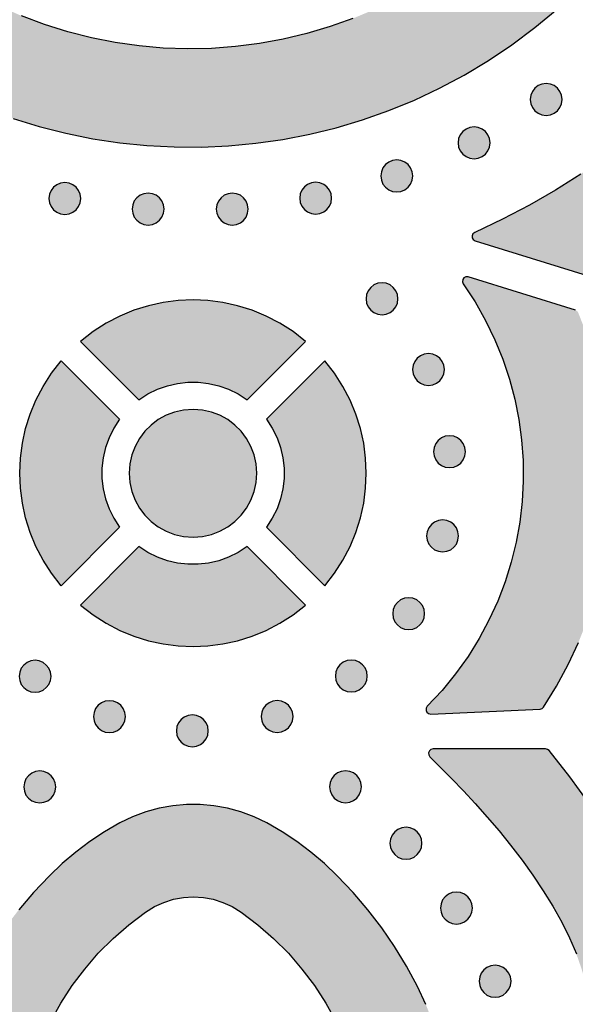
# Model space of a CAD drawing. Header units: millimetres. Extents: x -575 to 893, y -1168 to -690.
# Tile 26 of 72: x -188 to -130, y -889 to -785. Entities that reach past the tile are written whole.
import ezdxf

# ---------------------------------------------------------------- set-up
doc = ezdxf.new("R2010")
doc.units = ezdxf.units.MM
doc.layers.add('pattern', color=7, linetype='Continuous', true_color=0x000000)

msp = doc.modelspace()

# ---------------------------------------------------------------- hatches: boundary and pattern name
at = {"layer": 'pattern'}
for points in [[(-131.67, -783.74), (-128.9, -781.21), (-126.25, -778.58), (-123.71, -775.85), (-121.28, -773.02), (-118.98, -770.09), (-116.79, -767.07), (-114.73, -763.96), (-112.8, -760.77), (-111, -757.5), (-109.33, -754.15), (-109.28, -753.95), (-109.33, -753.76), (-114.2, -742.21), (-114.34, -742.02), (-114.54, -741.93), (-114.76, -741.93), (-114.96, -742.03), (-115.09, -742.23), (-116.48, -745.53), (-117.99, -748.77), (-119.63, -751.94), (-121.4, -755.04), (-123.3, -758.06), (-125.31, -760.99), (-127.44, -763.85), (-129.69, -766.61), (-132.05, -769.28), (-134.52, -771.86), (-137.1, -774.34), (-139.79, -776.71), (-141.87, -778.38), (-144.03, -779.92), (-146.25, -781.32), (-148.53, -782.59), (-150.86, -783.73), (-153.23, -784.73), (-155.65, -785.59), (-158.11, -786.32), (-160.59, -786.92), (-163.1, -787.38), (-165.63, -787.7), (-168.17, -787.89), (-170.71, -787.94), (-173.26, -787.86), (-175.8, -787.63), (-178.33, -787.27), (-180.84, -786.78), (-183.33, -786.14), (-185.79, -785.37), (-188.22, -784.46), (-190.61, -783.41), (-192.95, -782.22), (-195.24, -780.89), (-197.47, -779.43), (-200.23, -777.41), (-202.88, -775.28), (-205.43, -773.04), (-207.88, -770.69), (-210.21, -768.23), (-212.43, -765.68), (-214.54, -763.04), (-216.52, -760.3), (-218.38, -757.48), (-220.12, -754.58), (-221.73, -751.59), (-223.21, -748.53), (-224.55, -745.41), (-225.75, -742.21), (-225.89, -742.01), (-226.09, -741.9), (-226.31, -741.9), (-226.51, -741.99), (-226.65, -742.19), (-231.47, -753.95), (-231.52, -754.15), (-231.46, -754.34), (-229.81, -757.62), (-228.03, -760.83), (-226.13, -763.96), (-224.11, -767.01), (-221.97, -769.98), (-219.71, -772.85), (-217.34, -775.64), (-214.86, -778.34), (-212.26, -780.93), (-209.57, -783.43), (-207.24, -785.4), (-204.83, -787.23), (-202.35, -788.92), (-199.81, -790.48), (-197.21, -791.89), (-194.56, -793.16), (-191.86, -794.29), (-189.12, -795.28), (-186.35, -796.13), (-183.54, -796.85), (-180.71, -797.42), (-177.86, -797.85), (-174.99, -798.14), (-172.12, -798.29), (-169.24, -798.3), (-166.36, -798.17), (-163.49, -797.9), (-160.64, -797.5), (-157.8, -796.95), (-154.99, -796.26), (-152.21, -795.43), (-149.46, -794.46), (-146.75, -793.35), (-144.09, -792.09), (-141.48, -790.7), (-138.93, -789.17), (-136.44, -787.5), (-134.02, -785.69)], [(-101.86, -772.34), (-103.97, -775.53), (-106.18, -778.63), (-108.48, -781.62), (-110.87, -784.52), (-113.38, -787.34), (-115.99, -790.06), (-118.71, -792.71), (-121.55, -795.29), (-124.03, -797.37), (-126.57, -799.32), (-129.17, -801.15), (-131.85, -802.86), (-134.6, -804.45), (-137.44, -805.93), (-140.37, -807.31), (-140.57, -807.46), (-140.65, -807.66), (-140.64, -807.88), (-140.53, -808.08), (-140.32, -808.21), (-128.49, -811.87), (-128.29, -811.9), (-128.1, -811.83), (-124.85, -809.78), (-121.68, -807.61), (-118.61, -805.33), (-115.62, -802.93), (-112.73, -800.42), (-109.94, -797.81), (-107.25, -795.09), (-104.66, -792.27), (-102.18, -789.34), (-99.81, -786.33), (-97.55, -783.22), (-97.47, -783.01), (-97.49, -782.79), (-101, -772.44), (-101.12, -772.25), (-101.3, -772.14), (-101.5, -772.11), (-101.7, -772.18)], [(-131.14, -793.28), (-131.2, -792.83), (-131.37, -792.43), (-131.64, -792.09), (-131.98, -791.82), (-132.38, -791.65), (-132.83, -791.59), (-133.28, -791.65), (-133.68, -791.82), (-134.02, -792.09), (-134.28, -792.43), (-134.45, -792.83), (-134.51, -793.28), (-134.45, -793.73), (-134.28, -794.13), (-134.02, -794.47), (-133.68, -794.73), (-133.28, -794.9), (-132.83, -794.96), (-132.38, -794.9), (-131.98, -794.73), (-131.64, -794.47), (-131.37, -794.13), (-131.2, -793.73)], [(-138.76, -797.85), (-138.82, -797.4), (-138.99, -797), (-139.25, -796.66), (-139.59, -796.4), (-140, -796.23), (-140.44, -796.16), (-140.89, -796.23), (-141.29, -796.4), (-141.63, -796.66), (-141.9, -797), (-142.07, -797.4), (-142.13, -797.85), (-142.07, -798.3), (-141.9, -798.7), (-141.63, -799.04), (-141.29, -799.31), (-140.89, -799.48), (-140.44, -799.54), (-140, -799.48), (-139.59, -799.31), (-139.25, -799.04), (-138.99, -798.7), (-138.82, -798.3)], [(-146.92, -801.35), (-146.98, -800.91), (-147.15, -800.5), (-147.41, -800.16), (-147.75, -799.9), (-148.16, -799.73), (-148.6, -799.67), (-149.05, -799.73), (-149.45, -799.9), (-149.79, -800.16), (-150.06, -800.5), (-150.23, -800.91), (-150.29, -801.35), (-150.23, -801.8), (-150.06, -802.21), (-149.79, -802.55), (-149.45, -802.81), (-149.05, -802.98), (-148.6, -803.04), (-148.16, -802.98), (-147.75, -802.81), (-147.41, -802.55), (-147.15, -802.21), (-146.98, -801.8)], [(-181.97, -803.74), (-182.03, -803.29), (-182.2, -802.89), (-182.46, -802.55), (-182.8, -802.28), (-183.21, -802.11), (-183.66, -802.05), (-184.1, -802.11), (-184.51, -802.28), (-184.85, -802.55), (-185.11, -802.89), (-185.28, -803.29), (-185.34, -803.74), (-185.28, -804.19), (-185.11, -804.59), (-184.85, -804.93), (-184.51, -805.19), (-184.1, -805.36), (-183.66, -805.42), (-183.21, -805.36), (-182.8, -805.19), (-182.46, -804.93), (-182.2, -804.59), (-182.03, -804.19)], [(-155.48, -803.71), (-155.54, -803.26), (-155.71, -802.86), (-155.98, -802.52), (-156.32, -802.25), (-156.72, -802.08), (-157.17, -802.02), (-157.62, -802.08), (-158.02, -802.25), (-158.36, -802.52), (-158.62, -802.86), (-158.79, -803.26), (-158.85, -803.71), (-158.79, -804.15), (-158.62, -804.56), (-158.36, -804.9), (-158.02, -805.16), (-157.62, -805.33), (-157.17, -805.39), (-156.72, -805.33), (-156.32, -805.16), (-155.98, -804.9), (-155.71, -804.56), (-155.54, -804.15)], [(-173.18, -804.85), (-173.24, -804.4), (-173.41, -804), (-173.67, -803.66), (-174.01, -803.4), (-174.41, -803.23), (-174.86, -803.17), (-175.31, -803.23), (-175.71, -803.4), (-176.05, -803.66), (-176.32, -804), (-176.49, -804.4), (-176.55, -804.85), (-176.49, -805.3), (-176.32, -805.7), (-176.05, -806.04), (-175.71, -806.31), (-175.31, -806.48), (-174.86, -806.54), (-174.41, -806.48), (-174.01, -806.31), (-173.67, -806.04), (-173.41, -805.7), (-173.24, -805.3)], [(-164.29, -804.86), (-164.35, -804.41), (-164.52, -804.01), (-164.78, -803.66), (-165.12, -803.4), (-165.52, -803.23), (-165.97, -803.17), (-166.42, -803.23), (-166.82, -803.4), (-167.16, -803.66), (-167.43, -804.01), (-167.6, -804.41), (-167.66, -804.86), (-167.6, -805.3), (-167.43, -805.71), (-167.16, -806.05), (-166.82, -806.31), (-166.42, -806.48), (-165.97, -806.54), (-165.52, -806.48), (-165.12, -806.31), (-164.78, -806.05), (-164.52, -805.71), (-164.35, -805.3)], [(-148.48, -814.32), (-148.54, -813.87), (-148.71, -813.47), (-148.97, -813.13), (-149.31, -812.86), (-149.72, -812.69), (-150.16, -812.63), (-150.61, -812.69), (-151.01, -812.86), (-151.35, -813.13), (-151.62, -813.47), (-151.79, -813.87), (-151.85, -814.32), (-151.79, -814.77), (-151.62, -815.17), (-151.35, -815.51), (-151.01, -815.78), (-150.61, -815.95), (-150.16, -816.01), (-149.72, -815.95), (-149.31, -815.78), (-148.97, -815.51), (-148.71, -815.17), (-148.54, -814.77)], [(-133.1, -857.43), (-131.73, -855.21), (-130.51, -852.93), (-129.42, -850.6), (-128.48, -848.22), (-127.68, -845.79), (-127.03, -843.33), (-126.51, -840.84), (-126.15, -838.33), (-125.93, -835.8), (-125.85, -833.27), (-125.92, -830.73), (-126.14, -828.19), (-126.5, -825.66), (-127.01, -823.15), (-127.68, -820.67), (-128.49, -818.21), (-129.45, -815.78), (-129.56, -815.62), (-129.74, -815.52), (-141.05, -812.01), (-141.3, -812), (-141.51, -812.11), (-141.64, -812.29), (-141.68, -812.52), (-141.59, -812.75), (-140.33, -814.66), (-139.22, -816.63), (-138.24, -818.65), (-137.4, -820.71), (-136.7, -822.8), (-136.14, -824.93), (-135.71, -827.07), (-135.42, -829.23), (-135.27, -831.4), (-135.25, -833.57), (-135.37, -835.74), (-135.62, -837.89), (-136, -840.03), (-136.52, -842.14), (-137.17, -844.22), (-137.95, -846.26), (-138.87, -848.26), (-139.91, -850.2), (-141.08, -852.09), (-142.39, -853.92), (-143.82, -855.67), (-145.38, -857.34), (-145.5, -857.55), (-145.51, -857.77), (-145.42, -857.97), (-145.25, -858.12), (-145.02, -858.16), (-133.48, -857.65), (-133.26, -857.59)], [(-158.24, -818.82), (-159.56, -817.79), (-160.95, -816.9), (-162.39, -816.15), (-163.88, -815.53), (-165.41, -815.06), (-166.96, -814.71), (-168.54, -814.51), (-170.12, -814.44), (-171.7, -814.51), (-173.28, -814.71), (-174.83, -815.06), (-176.36, -815.53), (-177.85, -816.15), (-179.29, -816.9), (-180.68, -817.79), (-182, -818.82), (-175.83, -824.98), (-174.88, -824.36), (-173.87, -823.87), (-172.83, -823.5), (-171.76, -823.25), (-170.67, -823.12), (-169.57, -823.12), (-168.49, -823.25), (-167.41, -823.5), (-166.37, -823.87), (-165.36, -824.36), (-164.41, -824.98)], [(-143.57, -821.79), (-143.63, -821.34), (-143.8, -820.94), (-144.06, -820.6), (-144.4, -820.33), (-144.81, -820.16), (-145.25, -820.1), (-145.7, -820.16), (-146.1, -820.33), (-146.45, -820.6), (-146.71, -820.94), (-146.88, -821.34), (-146.94, -821.79), (-146.88, -822.24), (-146.71, -822.64), (-146.45, -822.98), (-146.1, -823.24), (-145.7, -823.41), (-145.25, -823.48), (-144.81, -823.41), (-144.4, -823.24), (-144.06, -822.98), (-143.8, -822.64), (-143.63, -822.24)], [(-177.87, -827.03), (-178.49, -827.98), (-178.99, -828.99), (-179.36, -830.03), (-179.61, -831.1), (-179.74, -832.19), (-179.74, -833.28), (-179.61, -834.37), (-179.36, -835.44), (-178.99, -836.49), (-178.49, -837.49), (-177.87, -838.45), (-184.04, -844.61), (-185.07, -843.3), (-185.96, -841.91), (-186.71, -840.47), (-187.32, -838.98), (-187.8, -837.45), (-188.14, -835.9), (-188.35, -834.32), (-188.42, -832.74), (-188.35, -831.15), (-188.14, -829.58), (-187.8, -828.02), (-187.32, -826.5), (-186.71, -825.01), (-185.96, -823.57), (-185.07, -822.18), (-184.04, -820.86)], [(-156.2, -820.86), (-162.37, -827.03), (-161.75, -827.98), (-161.25, -828.99), (-160.88, -830.03), (-160.63, -831.1), (-160.51, -832.19), (-160.51, -833.29), (-160.63, -834.37), (-160.88, -835.44), (-161.25, -836.49), (-161.75, -837.49), (-162.37, -838.45), (-156.2, -844.61), (-155.17, -843.29), (-154.29, -841.91), (-153.53, -840.47), (-152.92, -838.98), (-152.44, -837.45), (-152.1, -835.9), (-151.89, -834.32), (-151.82, -832.74), (-151.89, -831.15), (-152.1, -829.58), (-152.44, -828.02), (-152.92, -826.5), (-153.53, -825.01), (-154.29, -823.57), (-155.17, -822.18)], [(-163.38, -832.74), (-163.45, -831.74), (-163.66, -830.79), (-164.01, -829.9), (-164.47, -829.07), (-165.03, -828.31), (-165.7, -827.65), (-166.45, -827.08), (-167.28, -826.62), (-168.17, -826.28), (-169.12, -826.07), (-170.12, -826), (-171.12, -826.07), (-172.07, -826.28), (-172.96, -826.62), (-173.79, -827.08), (-174.54, -827.65), (-175.21, -828.31), (-175.77, -829.07), (-176.23, -829.9), (-176.57, -830.79), (-176.79, -831.74), (-176.86, -832.74), (-176.79, -833.73), (-176.57, -834.68), (-176.23, -835.58), (-175.77, -836.41), (-175.21, -837.16), (-174.54, -837.83), (-173.79, -838.39), (-172.96, -838.85), (-172.07, -839.19), (-171.12, -839.41), (-170.12, -839.48), (-169.12, -839.41), (-168.17, -839.19), (-167.28, -838.85), (-166.45, -838.39), (-165.7, -837.83), (-165.03, -837.16), (-164.47, -836.41), (-164.01, -835.58), (-163.66, -834.68), (-163.45, -833.73)], [(-141.35, -830.47), (-141.41, -830.02), (-141.58, -829.61), (-141.85, -829.27), (-142.19, -829.01), (-142.59, -828.84), (-143.04, -828.78), (-143.49, -828.84), (-143.89, -829.01), (-144.23, -829.27), (-144.49, -829.61), (-144.66, -830.02), (-144.72, -830.47), (-144.66, -830.91), (-144.49, -831.32), (-144.23, -831.66), (-143.89, -831.92), (-143.49, -832.09), (-143.04, -832.15), (-142.59, -832.09), (-142.19, -831.92), (-141.85, -831.66), (-141.58, -831.32), (-141.41, -830.91)], [(-142.08, -839.36), (-142.14, -838.91), (-142.31, -838.5), (-142.57, -838.16), (-142.91, -837.9), (-143.31, -837.73), (-143.76, -837.67), (-144.21, -837.73), (-144.61, -837.9), (-144.95, -838.16), (-145.22, -838.5), (-145.39, -838.91), (-145.45, -839.36), (-145.39, -839.8), (-145.22, -840.21), (-144.95, -840.55), (-144.61, -840.81), (-144.21, -840.98), (-143.76, -841.04), (-143.31, -840.98), (-142.91, -840.81), (-142.57, -840.55), (-142.31, -840.21), (-142.14, -839.8)], [(-182, -846.66), (-180.68, -847.68), (-179.29, -848.57), (-177.85, -849.33), (-176.36, -849.94), (-174.83, -850.42), (-173.28, -850.76), (-171.7, -850.97), (-170.12, -851.04), (-168.54, -850.97), (-166.96, -850.76), (-165.41, -850.42), (-163.88, -849.94), (-162.39, -849.33), (-160.95, -848.57), (-159.56, -847.68), (-158.24, -846.66), (-164.41, -840.49), (-165.36, -841.11), (-166.37, -841.61), (-167.41, -841.98), (-168.48, -842.23), (-169.57, -842.35), (-170.67, -842.35), (-171.76, -842.23), (-172.83, -841.98), (-173.87, -841.61), (-174.88, -841.11), (-175.83, -840.49)], [(-145.66, -847.56), (-145.72, -847.11), (-145.89, -846.71), (-146.16, -846.37), (-146.5, -846.11), (-146.9, -845.94), (-147.35, -845.88), (-147.8, -845.94), (-148.2, -846.11), (-148.54, -846.37), (-148.8, -846.71), (-148.97, -847.11), (-149.03, -847.56), (-148.97, -848.01), (-148.8, -848.41), (-148.54, -848.75), (-148.2, -849.02), (-147.8, -849.19), (-147.35, -849.25), (-146.9, -849.19), (-146.5, -849.02), (-146.16, -848.75), (-145.89, -848.41), (-145.72, -848.01)], [(-185.11, -854.18), (-185.17, -853.73), (-185.34, -853.33), (-185.61, -852.99), (-185.95, -852.72), (-186.35, -852.55), (-186.8, -852.49), (-187.25, -852.55), (-187.65, -852.72), (-187.99, -852.99), (-188.25, -853.33), (-188.42, -853.73), (-188.48, -854.18), (-188.42, -854.63), (-188.25, -855.03), (-187.99, -855.37), (-187.65, -855.63), (-187.25, -855.8), (-186.8, -855.86), (-186.35, -855.8), (-185.95, -855.63), (-185.61, -855.37), (-185.34, -855.03), (-185.17, -854.63)], [(-151.72, -854.15), (-151.78, -853.7), (-151.95, -853.3), (-152.21, -852.96), (-152.56, -852.69), (-152.96, -852.52), (-153.41, -852.46), (-153.85, -852.52), (-154.26, -852.69), (-154.6, -852.96), (-154.86, -853.3), (-155.03, -853.7), (-155.09, -854.15), (-155.03, -854.6), (-154.86, -855), (-154.6, -855.34), (-154.26, -855.6), (-153.85, -855.77), (-153.41, -855.83), (-152.96, -855.77), (-152.56, -855.6), (-152.21, -855.34), (-151.95, -855), (-151.78, -854.6)], [(-177.26, -858.43), (-177.32, -857.99), (-177.49, -857.58), (-177.75, -857.24), (-178.1, -856.98), (-178.5, -856.81), (-178.95, -856.75), (-179.39, -856.81), (-179.8, -856.98), (-180.14, -857.24), (-180.4, -857.58), (-180.57, -857.99), (-180.63, -858.43), (-180.57, -858.88), (-180.4, -859.28), (-180.14, -859.63), (-179.8, -859.89), (-179.39, -860.06), (-178.95, -860.12), (-178.5, -860.06), (-178.1, -859.89), (-177.75, -859.63), (-177.49, -859.28), (-177.32, -858.88)], [(-159.55, -858.41), (-159.61, -857.96), (-159.78, -857.56), (-160.05, -857.22), (-160.39, -856.96), (-160.79, -856.79), (-161.24, -856.73), (-161.69, -856.79), (-162.09, -856.96), (-162.43, -857.22), (-162.7, -857.56), (-162.87, -857.96), (-162.93, -858.41), (-162.87, -858.86), (-162.7, -859.26), (-162.43, -859.6), (-162.09, -859.87), (-161.69, -860.04), (-161.24, -860.1), (-160.79, -860.04), (-160.39, -859.87), (-160.05, -859.6), (-159.78, -859.26), (-159.61, -858.86)], [(-168.51, -859.93), (-168.57, -859.48), (-168.74, -859.08), (-169, -858.74), (-169.34, -858.48), (-169.74, -858.31), (-170.19, -858.25), (-170.64, -858.31), (-171.04, -858.48), (-171.38, -858.74), (-171.65, -859.08), (-171.82, -859.48), (-171.88, -859.93), (-171.82, -860.38), (-171.65, -860.78), (-171.38, -861.12), (-171.04, -861.39), (-170.64, -861.56), (-170.19, -861.62), (-169.74, -861.56), (-169.34, -861.39), (-169, -861.12), (-168.74, -860.78), (-168.57, -860.38)], [(-103.3, -891.45), (-103.34, -891.24), (-103.48, -891.08), (-106.24, -888.9), (-109.06, -886.85), (-111.96, -884.94), (-114.93, -883.15), (-117.99, -881.48), (-121.15, -879.93), (-121.29, -879.84), (-121.38, -879.7), (-122.93, -876.54), (-124.6, -873.48), (-126.38, -870.5), (-128.3, -867.61), (-130.34, -864.78), (-132.52, -862.02), (-132.68, -861.89), (-132.89, -861.85), (-144.77, -861.85), (-145, -861.9), (-145.16, -862.05), (-145.24, -862.25), (-145.23, -862.47), (-145.1, -862.67), (-143.97, -863.79), (-142.79, -864.99), (-141.57, -866.27), (-140.32, -867.62), (-139.07, -869.03), (-137.81, -870.5), (-136.58, -872.02), (-135.38, -873.58), (-134.22, -875.18), (-133.13, -876.81), (-132.11, -878.46), (-131.18, -880.12), (-130.35, -881.8), (-129.64, -883.48), (-129.06, -885.15), (-128.63, -886.81), (-128.56, -886.99), (-128.45, -887.11), (-128.26, -887.18), (-126.6, -887.61), (-124.93, -888.19), (-123.25, -888.9), (-121.58, -889.73), (-119.91, -890.66), (-118.26, -891.68), (-116.63, -892.77), (-115.04, -893.93), (-113.47, -895.13), (-111.96, -896.37), (-110.49, -897.62), (-109.08, -898.88), (-107.73, -900.13), (-106.45, -901.35), (-105.25, -902.53), (-104.13, -903.66), (-103.93, -903.79), (-103.71, -903.8), (-103.51, -903.72), (-103.36, -903.55), (-103.31, -903.33)], [(-184.62, -865.86), (-184.68, -865.41), (-184.85, -865.01), (-185.11, -864.67), (-185.45, -864.4), (-185.86, -864.23), (-186.3, -864.17), (-186.75, -864.23), (-187.15, -864.4), (-187.49, -864.67), (-187.76, -865.01), (-187.93, -865.41), (-187.99, -865.86), (-187.93, -866.31), (-187.76, -866.71), (-187.49, -867.05), (-187.15, -867.31), (-186.75, -867.48), (-186.3, -867.54), (-185.86, -867.48), (-185.45, -867.31), (-185.11, -867.05), (-184.85, -866.71), (-184.68, -866.31)], [(-152.33, -865.83), (-152.39, -865.39), (-152.56, -864.98), (-152.83, -864.64), (-153.17, -864.38), (-153.57, -864.21), (-154.02, -864.15), (-154.47, -864.21), (-154.87, -864.38), (-155.21, -864.64), (-155.47, -864.98), (-155.64, -865.39), (-155.7, -865.83), (-155.64, -866.28), (-155.47, -866.69), (-155.21, -867.03), (-154.87, -867.29), (-154.47, -867.46), (-154.02, -867.52), (-153.57, -867.46), (-153.17, -867.29), (-152.83, -867.03), (-152.56, -866.69), (-152.39, -866.28)], [(-193.74, -886.92), (-194.64, -888.84), (-195.41, -890.77), (-196.06, -892.73), (-196.58, -894.72), (-196.97, -896.76), (-197.25, -898.86), (-197.23, -899.07), (-197.11, -899.25), (-189.85, -906.43), (-189.66, -906.54), (-189.45, -906.56), (-189.25, -906.49), (-189.1, -906.34), (-189.03, -906.12), (-188.79, -903.71), (-188.46, -901.3), (-188.03, -898.91), (-187.52, -896.75), (-186.87, -894.63), (-186.07, -892.58), (-185.14, -890.59), (-184.07, -888.67), (-182.88, -886.83), (-181.56, -885.08), (-180.12, -883.42), (-178.56, -881.86), (-176.9, -880.4), (-175.13, -879.06), (-174.19, -878.48), (-173.21, -878.04), (-172.19, -877.72), (-171.14, -877.52), (-170.09, -877.46), (-169.03, -877.52), (-167.99, -877.72), (-166.97, -878.04), (-165.98, -878.48), (-165.05, -879.06), (-163.27, -880.4), (-161.61, -881.86), (-160.05, -883.42), (-158.62, -885.08), (-157.3, -886.83), (-156.1, -888.67), (-155.04, -890.59), (-154.1, -892.58), (-153.31, -894.63), (-152.65, -896.75), (-152.14, -898.91), (-151.72, -901.3), (-151.38, -903.71), (-151.14, -906.12), (-151.07, -906.34), (-150.92, -906.49), (-150.72, -906.56), (-150.51, -906.54), (-150.32, -906.43), (-143.06, -899.25), (-142.94, -899.07), (-142.92, -898.86), (-143.2, -896.76), (-143.6, -894.72), (-144.12, -892.73), (-144.76, -890.77), (-145.53, -888.84), (-146.43, -886.92), (-147.59, -884.77), (-148.84, -882.71), (-150.19, -880.74), (-151.65, -878.84), (-153.21, -877), (-154.89, -875.23), (-156.25, -873.93), (-157.67, -872.73), (-159.16, -871.62), (-160.71, -870.6), (-162.34, -869.66), (-163.68, -869.01), (-165.06, -868.49), (-166.47, -868.1), (-167.91, -867.84), (-169.36, -867.71), (-170.81, -867.71), (-172.26, -867.84), (-173.7, -868.1), (-175.11, -868.49), (-176.5, -869.01), (-177.84, -869.66), (-179.47, -870.6), (-181.02, -871.62), (-182.5, -872.73), (-183.92, -873.93), (-185.29, -875.23), (-186.96, -877), (-188.53, -878.84), (-189.98, -880.74), (-191.33, -882.71), (-192.58, -884.77)], [(-145.95, -871.8), (-146.01, -871.36), (-146.18, -870.95), (-146.44, -870.61), (-146.78, -870.35), (-147.18, -870.18), (-147.63, -870.12), (-148.08, -870.18), (-148.48, -870.35), (-148.82, -870.61), (-149.09, -870.95), (-149.26, -871.36), (-149.32, -871.8), (-149.26, -872.25), (-149.09, -872.65), (-148.82, -873), (-148.48, -873.26), (-148.08, -873.43), (-147.63, -873.49), (-147.18, -873.43), (-146.78, -873.26), (-146.44, -873), (-146.18, -872.65), (-146.01, -872.25)], [(-140.62, -878.64), (-140.68, -878.19), (-140.85, -877.79), (-141.11, -877.45), (-141.45, -877.18), (-141.86, -877.01), (-142.3, -876.95), (-142.75, -877.01), (-143.15, -877.18), (-143.49, -877.45), (-143.76, -877.79), (-143.93, -878.19), (-143.99, -878.64), (-143.93, -879.09), (-143.76, -879.49), (-143.49, -879.83), (-143.15, -880.09), (-142.75, -880.26), (-142.3, -880.33), (-141.86, -880.26), (-141.45, -880.09), (-141.11, -879.83), (-140.85, -879.49), (-140.68, -879.09)], [(-136.54, -886.37), (-136.6, -885.92), (-136.77, -885.52), (-137.04, -885.18), (-137.38, -884.92), (-137.78, -884.75), (-138.23, -884.68), (-138.68, -884.75), (-139.08, -884.92), (-139.42, -885.18), (-139.68, -885.52), (-139.85, -885.92), (-139.91, -886.37), (-139.85, -886.82), (-139.68, -887.22), (-139.42, -887.56), (-139.08, -887.83), (-138.68, -888), (-138.23, -888.06), (-137.78, -888), (-137.38, -887.83), (-137.04, -887.56), (-136.77, -887.22), (-136.6, -886.82)]]:
    msp.add_hatch(color=256, dxfattribs=at).paths.add_polyline_path(points, flags=0)

# ---------------------------------------------------------------- linework, layer by layer
for points in [[(-189.12, -795.28), (-186.35, -796.13), (-183.54, -796.85), (-180.71, -797.42), (-177.86, -797.85), (-174.99, -798.14), (-172.12, -798.29), (-169.24, -798.3), (-166.36, -798.17), (-163.49, -797.9), (-160.64, -797.5), (-157.8, -796.95), (-154.99, -796.26), (-152.21, -795.43), (-149.46, -794.46), (-146.75, -793.35), (-144.09, -792.09), (-141.48, -790.7), (-138.93, -789.17), (-136.44, -787.5), (-134.02, -785.69), (-131.67, -783.74)], [(-153.23, -784.73), (-155.65, -785.59), (-158.11, -786.32), (-160.59, -786.92), (-163.1, -787.38), (-165.63, -787.7), (-168.17, -787.89), (-170.71, -787.94), (-173.26, -787.86), (-175.8, -787.63), (-178.33, -787.27), (-180.84, -786.78), (-183.33, -786.14), (-185.79, -785.37), (-188.22, -784.46)], [(-129.17, -801.15), (-131.85, -802.86), (-134.6, -804.45), (-137.44, -805.93), (-140.37, -807.31), (-140.57, -807.46), (-140.65, -807.66), (-140.64, -807.88), (-140.53, -808.08), (-140.32, -808.21), (-128.49, -811.87)], [(-129.74, -815.52), (-141.05, -812.01), (-141.3, -812), (-141.51, -812.11), (-141.64, -812.29), (-141.68, -812.52), (-141.59, -812.75), (-140.33, -814.66), (-139.22, -816.63), (-138.24, -818.65), (-137.4, -820.71), (-136.7, -822.8), (-136.14, -824.93), (-135.71, -827.07), (-135.42, -829.23), (-135.27, -831.4), (-135.25, -833.57), (-135.37, -835.74), (-135.62, -837.89), (-136, -840.03), (-136.52, -842.14), (-137.17, -844.22), (-137.95, -846.26), (-138.87, -848.26), (-139.91, -850.2), (-141.08, -852.09), (-142.39, -853.92), (-143.82, -855.67), (-145.38, -857.34), (-145.5, -857.55), (-145.51, -857.77), (-145.42, -857.97), (-145.25, -858.12), (-145.02, -858.16), (-133.48, -857.65), (-133.26, -857.59), (-133.1, -857.43), (-131.73, -855.21), (-130.51, -852.93), (-129.42, -850.6)], [(-128.3, -867.61), (-130.34, -864.78), (-132.52, -862.02), (-132.68, -861.89), (-132.89, -861.85), (-144.77, -861.85), (-145, -861.9), (-145.16, -862.05), (-145.24, -862.25), (-145.23, -862.47), (-145.1, -862.67), (-143.97, -863.79), (-142.79, -864.99), (-141.57, -866.27), (-140.32, -867.62), (-139.07, -869.03), (-137.81, -870.5), (-136.58, -872.02), (-135.38, -873.58), (-134.22, -875.18), (-133.13, -876.81), (-132.11, -878.46), (-131.18, -880.12), (-130.35, -881.8), (-129.64, -883.48)], [(-145.53, -888.84), (-146.43, -886.92), (-147.59, -884.77), (-148.84, -882.71), (-150.19, -880.74), (-151.65, -878.84), (-153.21, -877), (-154.89, -875.23), (-156.25, -873.93), (-157.67, -872.73), (-159.16, -871.62), (-160.71, -870.6), (-162.34, -869.66), (-163.68, -869.01), (-165.06, -868.49), (-166.47, -868.1), (-167.91, -867.84), (-169.36, -867.71), (-170.81, -867.71), (-172.26, -867.84), (-173.7, -868.1), (-175.11, -868.49), (-176.5, -869.01), (-177.84, -869.66), (-179.47, -870.6), (-181.02, -871.62), (-182.5, -872.73), (-183.92, -873.93), (-185.29, -875.23), (-186.96, -877), (-188.53, -878.84)], [(-185.14, -890.59), (-184.07, -888.67), (-182.88, -886.83), (-181.56, -885.08), (-180.12, -883.42), (-178.56, -881.86), (-176.9, -880.4), (-175.13, -879.06), (-174.19, -878.48), (-173.21, -878.04), (-172.19, -877.72), (-171.14, -877.52), (-170.09, -877.46), (-169.03, -877.52), (-167.99, -877.72), (-166.97, -878.04), (-165.98, -878.48), (-165.05, -879.06), (-163.27, -880.4), (-161.61, -881.86), (-160.05, -883.42), (-158.62, -885.08), (-157.3, -886.83), (-156.1, -888.67), (-155.04, -890.59)]]:
    msp.add_lwpolyline(points, dxfattribs=at)
for points in [[(-131.14, -793.28), (-131.2, -792.83), (-131.37, -792.43), (-131.64, -792.09), (-131.98, -791.82), (-132.38, -791.65), (-132.83, -791.59), (-133.28, -791.65), (-133.68, -791.82), (-134.02, -792.09), (-134.28, -792.43), (-134.45, -792.83), (-134.51, -793.28), (-134.45, -793.73), (-134.28, -794.13), (-134.02, -794.47), (-133.68, -794.73), (-133.28, -794.9), (-132.83, -794.96), (-132.38, -794.9), (-131.98, -794.73), (-131.64, -794.47), (-131.37, -794.13), (-131.2, -793.73)], [(-138.76, -797.85), (-138.82, -797.4), (-138.99, -797), (-139.25, -796.66), (-139.59, -796.4), (-140, -796.23), (-140.44, -796.16), (-140.89, -796.23), (-141.29, -796.4), (-141.63, -796.66), (-141.9, -797), (-142.07, -797.4), (-142.13, -797.85), (-142.07, -798.3), (-141.9, -798.7), (-141.63, -799.04), (-141.29, -799.31), (-140.89, -799.48), (-140.44, -799.54), (-140, -799.48), (-139.59, -799.31), (-139.25, -799.04), (-138.99, -798.7), (-138.82, -798.3)], [(-146.92, -801.35), (-146.98, -800.91), (-147.15, -800.5), (-147.41, -800.16), (-147.75, -799.9), (-148.16, -799.73), (-148.6, -799.67), (-149.05, -799.73), (-149.45, -799.9), (-149.79, -800.16), (-150.06, -800.5), (-150.23, -800.91), (-150.29, -801.35), (-150.23, -801.8), (-150.06, -802.21), (-149.79, -802.55), (-149.45, -802.81), (-149.05, -802.98), (-148.6, -803.04), (-148.16, -802.98), (-147.75, -802.81), (-147.41, -802.55), (-147.15, -802.21), (-146.98, -801.8)], [(-181.97, -803.74), (-182.03, -803.29), (-182.2, -802.89), (-182.46, -802.55), (-182.8, -802.28), (-183.21, -802.11), (-183.66, -802.05), (-184.1, -802.11), (-184.51, -802.28), (-184.85, -802.55), (-185.11, -802.89), (-185.28, -803.29), (-185.34, -803.74), (-185.28, -804.19), (-185.11, -804.59), (-184.85, -804.93), (-184.51, -805.19), (-184.1, -805.36), (-183.66, -805.42), (-183.21, -805.36), (-182.8, -805.19), (-182.46, -804.93), (-182.2, -804.59), (-182.03, -804.19)], [(-155.48, -803.71), (-155.54, -803.26), (-155.71, -802.86), (-155.98, -802.52), (-156.32, -802.25), (-156.72, -802.08), (-157.17, -802.02), (-157.62, -802.08), (-158.02, -802.25), (-158.36, -802.52), (-158.62, -802.86), (-158.79, -803.26), (-158.85, -803.71), (-158.79, -804.15), (-158.62, -804.56), (-158.36, -804.9), (-158.02, -805.16), (-157.62, -805.33), (-157.17, -805.39), (-156.72, -805.33), (-156.32, -805.16), (-155.98, -804.9), (-155.71, -804.56), (-155.54, -804.15)], [(-173.18, -804.85), (-173.24, -804.4), (-173.41, -804), (-173.67, -803.66), (-174.01, -803.4), (-174.41, -803.23), (-174.86, -803.17), (-175.31, -803.23), (-175.71, -803.4), (-176.05, -803.66), (-176.32, -804), (-176.49, -804.4), (-176.55, -804.85), (-176.49, -805.3), (-176.32, -805.7), (-176.05, -806.04), (-175.71, -806.31), (-175.31, -806.48), (-174.86, -806.54), (-174.41, -806.48), (-174.01, -806.31), (-173.67, -806.04), (-173.41, -805.7), (-173.24, -805.3)], [(-164.29, -804.86), (-164.35, -804.41), (-164.52, -804.01), (-164.78, -803.66), (-165.12, -803.4), (-165.52, -803.23), (-165.97, -803.17), (-166.42, -803.23), (-166.82, -803.4), (-167.16, -803.66), (-167.43, -804.01), (-167.6, -804.41), (-167.66, -804.86), (-167.6, -805.3), (-167.43, -805.71), (-167.16, -806.05), (-166.82, -806.31), (-166.42, -806.48), (-165.97, -806.54), (-165.52, -806.48), (-165.12, -806.31), (-164.78, -806.05), (-164.52, -805.71), (-164.35, -805.3)], [(-148.48, -814.32), (-148.54, -813.87), (-148.71, -813.47), (-148.97, -813.13), (-149.31, -812.86), (-149.72, -812.69), (-150.16, -812.63), (-150.61, -812.69), (-151.01, -812.86), (-151.35, -813.13), (-151.62, -813.47), (-151.79, -813.87), (-151.85, -814.32), (-151.79, -814.77), (-151.62, -815.17), (-151.35, -815.51), (-151.01, -815.78), (-150.61, -815.95), (-150.16, -816.01), (-149.72, -815.95), (-149.31, -815.78), (-148.97, -815.51), (-148.71, -815.17), (-148.54, -814.77)], [(-158.24, -818.82), (-159.56, -817.79), (-160.95, -816.9), (-162.39, -816.15), (-163.88, -815.53), (-165.41, -815.06), (-166.96, -814.71), (-168.54, -814.51), (-170.12, -814.44), (-171.7, -814.51), (-173.28, -814.71), (-174.83, -815.06), (-176.36, -815.53), (-177.85, -816.15), (-179.29, -816.9), (-180.68, -817.79), (-182, -818.82), (-175.83, -824.98), (-174.88, -824.36), (-173.87, -823.87), (-172.83, -823.5), (-171.76, -823.25), (-170.67, -823.12), (-169.57, -823.12), (-168.49, -823.25), (-167.41, -823.5), (-166.37, -823.87), (-165.36, -824.36), (-164.41, -824.98)], [(-143.57, -821.79), (-143.63, -821.34), (-143.8, -820.94), (-144.06, -820.6), (-144.4, -820.33), (-144.81, -820.16), (-145.25, -820.1), (-145.7, -820.16), (-146.1, -820.33), (-146.45, -820.6), (-146.71, -820.94), (-146.88, -821.34), (-146.94, -821.79), (-146.88, -822.24), (-146.71, -822.64), (-146.45, -822.98), (-146.1, -823.24), (-145.7, -823.41), (-145.25, -823.48), (-144.81, -823.41), (-144.4, -823.24), (-144.06, -822.98), (-143.8, -822.64), (-143.63, -822.24)], [(-177.87, -827.03), (-178.49, -827.98), (-178.99, -828.99), (-179.36, -830.03), (-179.61, -831.1), (-179.74, -832.19), (-179.74, -833.28), (-179.61, -834.37), (-179.36, -835.44), (-178.99, -836.49), (-178.49, -837.49), (-177.87, -838.45), (-184.04, -844.61), (-185.07, -843.3), (-185.96, -841.91), (-186.71, -840.47), (-187.32, -838.98), (-187.8, -837.45), (-188.14, -835.9), (-188.35, -834.32), (-188.42, -832.74), (-188.35, -831.15), (-188.14, -829.58), (-187.8, -828.02), (-187.32, -826.5), (-186.71, -825.01), (-185.96, -823.57), (-185.07, -822.18), (-184.04, -820.86)], [(-156.2, -820.86), (-162.37, -827.03), (-161.75, -827.98), (-161.25, -828.99), (-160.88, -830.03), (-160.63, -831.1), (-160.51, -832.19), (-160.51, -833.29), (-160.63, -834.37), (-160.88, -835.44), (-161.25, -836.49), (-161.75, -837.49), (-162.37, -838.45), (-156.2, -844.61), (-155.17, -843.29), (-154.29, -841.91), (-153.53, -840.47), (-152.92, -838.98), (-152.44, -837.45), (-152.1, -835.9), (-151.89, -834.32), (-151.82, -832.74), (-151.89, -831.15), (-152.1, -829.58), (-152.44, -828.02), (-152.92, -826.5), (-153.53, -825.01), (-154.29, -823.57), (-155.17, -822.18)], [(-163.38, -832.74), (-163.45, -831.74), (-163.66, -830.79), (-164.01, -829.9), (-164.47, -829.07), (-165.03, -828.31), (-165.7, -827.65), (-166.45, -827.08), (-167.28, -826.62), (-168.17, -826.28), (-169.12, -826.07), (-170.12, -826), (-171.12, -826.07), (-172.07, -826.28), (-172.96, -826.62), (-173.79, -827.08), (-174.54, -827.65), (-175.21, -828.31), (-175.77, -829.07), (-176.23, -829.9), (-176.57, -830.79), (-176.79, -831.74), (-176.86, -832.74), (-176.79, -833.73), (-176.57, -834.68), (-176.23, -835.58), (-175.77, -836.41), (-175.21, -837.16), (-174.54, -837.83), (-173.79, -838.39), (-172.96, -838.85), (-172.07, -839.19), (-171.12, -839.41), (-170.12, -839.48), (-169.12, -839.41), (-168.17, -839.19), (-167.28, -838.85), (-166.45, -838.39), (-165.7, -837.83), (-165.03, -837.16), (-164.47, -836.41), (-164.01, -835.58), (-163.66, -834.68), (-163.45, -833.73)], [(-141.35, -830.47), (-141.41, -830.02), (-141.58, -829.61), (-141.85, -829.27), (-142.19, -829.01), (-142.59, -828.84), (-143.04, -828.78), (-143.49, -828.84), (-143.89, -829.01), (-144.23, -829.27), (-144.49, -829.61), (-144.66, -830.02), (-144.72, -830.47), (-144.66, -830.91), (-144.49, -831.32), (-144.23, -831.66), (-143.89, -831.92), (-143.49, -832.09), (-143.04, -832.15), (-142.59, -832.09), (-142.19, -831.92), (-141.85, -831.66), (-141.58, -831.32), (-141.41, -830.91)], [(-142.08, -839.36), (-142.14, -838.91), (-142.31, -838.5), (-142.57, -838.16), (-142.91, -837.9), (-143.31, -837.73), (-143.76, -837.67), (-144.21, -837.73), (-144.61, -837.9), (-144.95, -838.16), (-145.22, -838.5), (-145.39, -838.91), (-145.45, -839.36), (-145.39, -839.8), (-145.22, -840.21), (-144.95, -840.55), (-144.61, -840.81), (-144.21, -840.98), (-143.76, -841.04), (-143.31, -840.98), (-142.91, -840.81), (-142.57, -840.55), (-142.31, -840.21), (-142.14, -839.8)], [(-182, -846.66), (-180.68, -847.68), (-179.29, -848.57), (-177.85, -849.33), (-176.36, -849.94), (-174.83, -850.42), (-173.28, -850.76), (-171.7, -850.97), (-170.12, -851.04), (-168.54, -850.97), (-166.96, -850.76), (-165.41, -850.42), (-163.88, -849.94), (-162.39, -849.33), (-160.95, -848.57), (-159.56, -847.68), (-158.24, -846.66), (-164.41, -840.49), (-165.36, -841.11), (-166.37, -841.61), (-167.41, -841.98), (-168.48, -842.23), (-169.57, -842.35), (-170.67, -842.35), (-171.76, -842.23), (-172.83, -841.98), (-173.87, -841.61), (-174.88, -841.11), (-175.83, -840.49)], [(-145.66, -847.56), (-145.72, -847.11), (-145.89, -846.71), (-146.16, -846.37), (-146.5, -846.11), (-146.9, -845.94), (-147.35, -845.88), (-147.8, -845.94), (-148.2, -846.11), (-148.54, -846.37), (-148.8, -846.71), (-148.97, -847.11), (-149.03, -847.56), (-148.97, -848.01), (-148.8, -848.41), (-148.54, -848.75), (-148.2, -849.02), (-147.8, -849.19), (-147.35, -849.25), (-146.9, -849.19), (-146.5, -849.02), (-146.16, -848.75), (-145.89, -848.41), (-145.72, -848.01)], [(-185.11, -854.18), (-185.17, -853.73), (-185.34, -853.33), (-185.61, -852.99), (-185.95, -852.72), (-186.35, -852.55), (-186.8, -852.49), (-187.25, -852.55), (-187.65, -852.72), (-187.99, -852.99), (-188.25, -853.33), (-188.42, -853.73), (-188.48, -854.18), (-188.42, -854.63), (-188.25, -855.03), (-187.99, -855.37), (-187.65, -855.63), (-187.25, -855.8), (-186.8, -855.86), (-186.35, -855.8), (-185.95, -855.63), (-185.61, -855.37), (-185.34, -855.03), (-185.17, -854.63)], [(-151.72, -854.15), (-151.78, -853.7), (-151.95, -853.3), (-152.21, -852.96), (-152.56, -852.69), (-152.96, -852.52), (-153.41, -852.46), (-153.85, -852.52), (-154.26, -852.69), (-154.6, -852.96), (-154.86, -853.3), (-155.03, -853.7), (-155.09, -854.15), (-155.03, -854.6), (-154.86, -855), (-154.6, -855.34), (-154.26, -855.6), (-153.85, -855.77), (-153.41, -855.83), (-152.96, -855.77), (-152.56, -855.6), (-152.21, -855.34), (-151.95, -855), (-151.78, -854.6)], [(-177.26, -858.43), (-177.32, -857.99), (-177.49, -857.58), (-177.75, -857.24), (-178.1, -856.98), (-178.5, -856.81), (-178.95, -856.75), (-179.39, -856.81), (-179.8, -856.98), (-180.14, -857.24), (-180.4, -857.58), (-180.57, -857.99), (-180.63, -858.43), (-180.57, -858.88), (-180.4, -859.28), (-180.14, -859.63), (-179.8, -859.89), (-179.39, -860.06), (-178.95, -860.12), (-178.5, -860.06), (-178.1, -859.89), (-177.75, -859.63), (-177.49, -859.28), (-177.32, -858.88)], [(-159.55, -858.41), (-159.61, -857.96), (-159.78, -857.56), (-160.05, -857.22), (-160.39, -856.96), (-160.79, -856.79), (-161.24, -856.73), (-161.69, -856.79), (-162.09, -856.96), (-162.43, -857.22), (-162.7, -857.56), (-162.87, -857.96), (-162.93, -858.41), (-162.87, -858.86), (-162.7, -859.26), (-162.43, -859.6), (-162.09, -859.87), (-161.69, -860.04), (-161.24, -860.1), (-160.79, -860.04), (-160.39, -859.87), (-160.05, -859.6), (-159.78, -859.26), (-159.61, -858.86)], [(-168.51, -859.93), (-168.57, -859.48), (-168.74, -859.08), (-169, -858.74), (-169.34, -858.48), (-169.74, -858.31), (-170.19, -858.25), (-170.64, -858.31), (-171.04, -858.48), (-171.38, -858.74), (-171.65, -859.08), (-171.82, -859.48), (-171.88, -859.93), (-171.82, -860.38), (-171.65, -860.78), (-171.38, -861.12), (-171.04, -861.39), (-170.64, -861.56), (-170.19, -861.62), (-169.74, -861.56), (-169.34, -861.39), (-169, -861.12), (-168.74, -860.78), (-168.57, -860.38)], [(-184.62, -865.86), (-184.68, -865.41), (-184.85, -865.01), (-185.11, -864.67), (-185.45, -864.4), (-185.86, -864.23), (-186.3, -864.17), (-186.75, -864.23), (-187.15, -864.4), (-187.49, -864.67), (-187.76, -865.01), (-187.93, -865.41), (-187.99, -865.86), (-187.93, -866.31), (-187.76, -866.71), (-187.49, -867.05), (-187.15, -867.31), (-186.75, -867.48), (-186.3, -867.54), (-185.86, -867.48), (-185.45, -867.31), (-185.11, -867.05), (-184.85, -866.71), (-184.68, -866.31)], [(-152.33, -865.83), (-152.39, -865.39), (-152.56, -864.98), (-152.83, -864.64), (-153.17, -864.38), (-153.57, -864.21), (-154.02, -864.15), (-154.47, -864.21), (-154.87, -864.38), (-155.21, -864.64), (-155.47, -864.98), (-155.64, -865.39), (-155.7, -865.83), (-155.64, -866.28), (-155.47, -866.69), (-155.21, -867.03), (-154.87, -867.29), (-154.47, -867.46), (-154.02, -867.52), (-153.57, -867.46), (-153.17, -867.29), (-152.83, -867.03), (-152.56, -866.69), (-152.39, -866.28)], [(-145.95, -871.8), (-146.01, -871.36), (-146.18, -870.95), (-146.44, -870.61), (-146.78, -870.35), (-147.18, -870.18), (-147.63, -870.12), (-148.08, -870.18), (-148.48, -870.35), (-148.82, -870.61), (-149.09, -870.95), (-149.26, -871.36), (-149.32, -871.8), (-149.26, -872.25), (-149.09, -872.65), (-148.82, -873), (-148.48, -873.26), (-148.08, -873.43), (-147.63, -873.49), (-147.18, -873.43), (-146.78, -873.26), (-146.44, -873), (-146.18, -872.65), (-146.01, -872.25)], [(-140.62, -878.64), (-140.68, -878.19), (-140.85, -877.79), (-141.11, -877.45), (-141.45, -877.18), (-141.86, -877.01), (-142.3, -876.95), (-142.75, -877.01), (-143.15, -877.18), (-143.49, -877.45), (-143.76, -877.79), (-143.93, -878.19), (-143.99, -878.64), (-143.93, -879.09), (-143.76, -879.49), (-143.49, -879.83), (-143.15, -880.09), (-142.75, -880.26), (-142.3, -880.33), (-141.86, -880.26), (-141.45, -880.09), (-141.11, -879.83), (-140.85, -879.49), (-140.68, -879.09)], [(-136.54, -886.37), (-136.6, -885.92), (-136.77, -885.52), (-137.04, -885.18), (-137.38, -884.92), (-137.78, -884.75), (-138.23, -884.68), (-138.68, -884.75), (-139.08, -884.92), (-139.42, -885.18), (-139.68, -885.52), (-139.85, -885.92), (-139.91, -886.37), (-139.85, -886.82), (-139.68, -887.22), (-139.42, -887.56), (-139.08, -887.83), (-138.68, -888), (-138.23, -888.06), (-137.78, -888), (-137.38, -887.83), (-137.04, -887.56), (-136.77, -887.22), (-136.6, -886.82)]]:
    msp.add_lwpolyline(points, close=True, dxfattribs=at)

doc.saveas('drawing.dxf')
